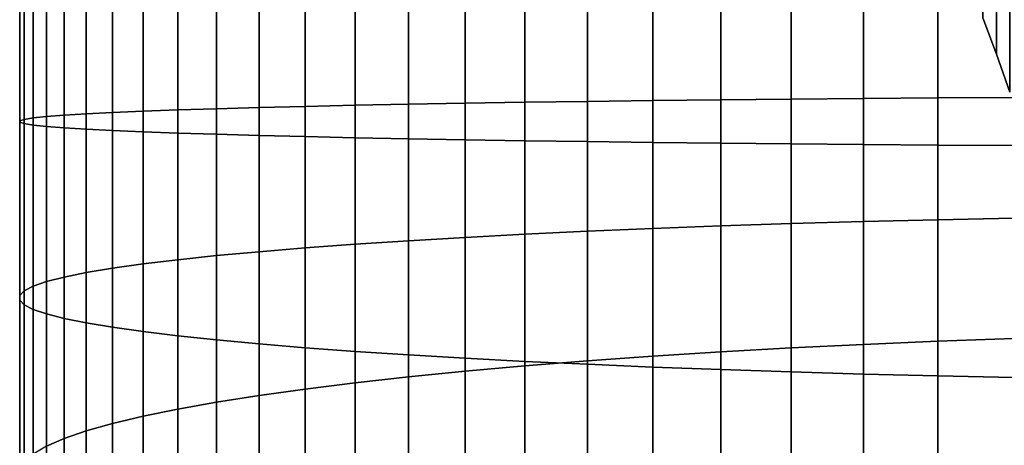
# Model space of a CAD drawing. Header units: metres. Extents: x -109 to 109, y -342 to 66.
# Tile 44 of 256: x -11 to -3.64, y -291.88 to -288.7. Entities that reach past the tile are written whole.
import ezdxf

# ---------------------------------------------------------------- set-up
doc = ezdxf.new("R2010")
doc.units = ezdxf.units.M
doc.layers.add('solid_K_24_62_16_000B91', color=7, linetype='CONTINUOUS')

msp = doc.modelspace()

# ---------------------------------------------------------------- linework, layer by layer
at = {"layer": 'solid_K_24_62_16_000B91'}
for points in [[(-3.70185, -288.9617, 191.375885), (-3.803011, -288.690216, 191.376083), (-3.654181, -54.883846, 82.166473)], [(-3.70185, -288.9617, 191.375885), (-3.654181, -54.883846, 82.166473), (-3.412765, -54.985874, 81.947678), (-3.601851, -289.245636, 191.390289)], [(-3.803038, -285.946442, 197.259933), (-3.803011, -288.690216, 191.376083), (-3.70185, -288.9617, 191.375885), (-3.701878, -286.120819, 197.468033)], [(-3.701878, -286.120819, 197.468033), (-3.70185, -288.9617, 191.375885), (-3.601851, -289.245636, 191.390289), (-3.601874, -286.314362, 197.6763)], [(-8.491083, -289.584473, 26.604328), (-8.092963, -289.592377, 27.061396), (-8.092963, -287.979401, 27.057159), (-8.491083, -287.989716, 26.60014)], [(-8.092963, -289.592377, 27.061396), (-7.670265, -289.599915, 27.495842), (-7.670265, -287.969604, 27.49156), (-8.092963, -287.979401, 27.057159)], [(-7.670265, -289.599915, 27.495842), (-7.224272, -289.607025, 27.906345), (-7.224272, -287.960327, 27.90202), (-7.670265, -287.969604, 27.49156)], [(-7.224272, -289.607025, 27.906345), (-6.75634, -289.613678, 28.29166), (-6.75634, -287.95163, 28.287294), (-7.224272, -287.960327, 27.90202)], [(-6.75634, -289.613678, 28.29166), (-6.267889, -289.619904, 28.650618), (-6.267889, -287.943542, 28.646214), (-6.75634, -287.95163, 28.287294)], [(-6.267889, -289.619904, 28.650618), (-5.760402, -289.625641, 28.982124), (-5.760402, -287.936035, 28.977688), (-6.267889, -287.943542, 28.646214)], [(-5.760402, -289.625641, 28.982124), (-5.235421, -289.63089, 29.285177), (-5.235421, -287.929199, 29.280708), (-5.760402, -287.936035, 28.977688)], [(-5.235421, -289.63089, 29.285177), (-4.694541, -289.63562, 29.558853), (-4.694541, -287.923035, 29.554356), (-5.235421, -287.929199, 29.280708)], [(-4.694541, -289.63562, 29.558853), (-4.139403, -289.639832, 29.802322), (-4.139403, -287.917542, 29.7978), (-4.694541, -287.923035, 29.554356)], [(-4.139403, -289.639832, 29.802322), (-3.571694, -289.643524, 30.014847), (-3.571694, -287.91275, 30.0103), (-4.139403, -287.917542, 29.7978)], [(-10.301623, -289.530182, 23.468851), (-10.073506, -289.539917, 24.030403), (-10.073506, -288.047791, 24.026484), (-10.301623, -288.060455, 23.464991)], [(-10.073506, -289.539917, 24.030403), (-9.814796, -289.549408, 24.578539), (-9.814796, -288.035431, 24.574562), (-10.073506, -288.047791, 24.026484)], [(-9.814796, -289.549408, 24.578539), (-9.526279, -289.558624, 25.111591), (-9.526279, -288.023407, 25.107559), (-9.814796, -288.035431, 24.574562)], [(-9.526279, -289.558624, 25.111591), (-9.208831, -289.567566, 25.627943), (-9.208831, -288.011749, 25.623857), (-9.526279, -288.023407, 25.107559)], [(-9.208831, -289.567566, 25.627943), (-8.863416, -289.576202, 26.126028), (-8.863416, -288.000519, 26.121889), (-9.208831, -288.011749, 25.623857)], [(-8.863416, -289.576202, 26.126028), (-8.491083, -289.584473, 26.604328), (-8.491083, -287.989716, 26.60014), (-8.863416, -288.000519, 26.121889)], [(-10.995823, -289.468658, 19.915468), (-10.962429, -289.479126, 20.520653), (-10.962429, -288.127014, 20.517101), (-10.995823, -288.140656, 19.91198)], [(-10.962429, -289.479126, 20.520653), (-10.895743, -289.489563, 21.123079), (-10.895743, -288.113403, 21.119465), (-10.962429, -288.127014, 20.517101)], [(-10.895743, -289.489563, 21.123079), (-10.795966, -289.499908, 21.720917), (-10.795966, -288.099915, 21.717239), (-10.895743, -288.113403, 21.119465)], [(-10.795966, -289.499908, 21.720917), (-10.663403, -289.510162, 22.312351), (-10.663403, -288.086578, 22.308613), (-10.795966, -288.099915, 21.717239)], [(-10.663403, -289.510162, 22.312351), (-10.498455, -289.520264, 22.895586), (-10.498455, -288.073395, 22.891787), (-10.663403, -288.086578, 22.308613)], [(-10.498455, -289.520264, 22.895586), (-10.301623, -289.530182, 23.468851), (-10.301623, -288.060455, 23.464991), (-10.498455, -288.073395, 22.891787)], [(-10.995823, -289.45816, 19.309364), (-10.995823, -289.468658, 19.915468), (-10.995823, -288.140656, 19.91198), (-10.995823, -288.154327, 19.305939)], [(-10.962429, -289.447693, 18.70418), (-10.995823, -289.45816, 19.309364), (-10.995823, -288.154327, 19.305939), (-10.962429, -288.167999, 18.700817)], [(-10.895743, -289.437256, 18.101753), (-10.962429, -289.447693, 18.70418), (-10.962429, -288.167999, 18.700817), (-10.895743, -288.18158, 18.098455)], [(-10.795966, -289.42691, 17.503916), (-10.895743, -289.437256, 18.101753), (-10.895743, -288.18158, 18.098455), (-10.795966, -288.195068, 17.500679)], [(-10.663403, -289.416656, 16.912479), (-10.795966, -289.42691, 17.503916), (-10.795966, -288.195068, 17.500679), (-10.663403, -288.208435, 16.909307)], [(-10.498455, -289.406555, 16.329245), (-10.663403, -289.416656, 16.912479), (-10.663403, -288.208435, 16.909307), (-10.498455, -288.221588, 16.326132)], [(-10.301623, -289.396637, 15.75598), (-10.498455, -289.406555, 16.329245), (-10.498455, -288.221588, 16.326132), (-10.301623, -288.234528, 15.752929)], [(-10.073506, -289.386902, 15.194428), (-10.301623, -289.396637, 15.75598), (-10.301623, -288.234528, 15.752929), (-10.073506, -288.247192, 15.191435)], [(-9.814796, -289.377411, 14.646294), (-10.073506, -289.386902, 15.194428), (-10.073506, -288.247192, 15.191435), (-9.814796, -288.259583, 14.643357)], [(-9.526279, -289.368195, 14.11324), (-9.814796, -289.377411, 14.646294), (-9.814796, -288.259583, 14.643357), (-9.526279, -288.271606, 14.11036)], [(-9.208831, -289.359253, 13.596888), (-9.526279, -289.368195, 14.11324), (-9.526279, -288.271606, 14.11036), (-9.208831, -288.283264, 13.594062)], [(-8.863416, -289.350616, 13.098804), (-9.208831, -289.359253, 13.596888), (-9.208831, -288.283264, 13.594062), (-8.863416, -288.294495, 13.09603)], [(-8.491083, -289.342346, 12.620502), (-8.863416, -289.350616, 13.098804), (-8.863416, -288.294495, 13.09603), (-8.491083, -288.305298, 12.617779)], [(-8.092963, -289.334442, 12.163435), (-8.491083, -289.342346, 12.620502), (-8.491083, -288.305298, 12.617779), (-8.092963, -288.315613, 12.160759)], [(-7.670265, -289.326904, 11.72899), (-8.092963, -289.334442, 12.163435), (-8.092963, -288.315613, 12.160759), (-7.670265, -288.325409, 11.726359)], [(-7.224272, -289.319794, 11.318486), (-7.670265, -289.326904, 11.72899), (-7.670265, -288.325409, 11.726359), (-7.224272, -288.334686, 11.315899)], [(-6.75634, -289.313141, 10.933171), (-7.224272, -289.319794, 11.318486), (-7.224272, -288.334686, 11.315899), (-6.75634, -288.343353, 10.930624)], [(-6.267889, -289.306915, 10.574215), (-6.75634, -289.313141, 10.933171), (-6.75634, -288.343353, 10.930624), (-6.267889, -288.351471, 10.571705)], [(-5.760402, -289.301178, 10.242706), (-6.267889, -289.306915, 10.574215), (-6.267889, -288.351471, 10.571705), (-5.760402, -288.358948, 10.240232)], [(-5.235421, -289.295929, 9.939654), (-5.760402, -289.301178, 10.242706), (-5.760402, -288.358948, 10.240232), (-5.235421, -288.365784, 9.937211)], [(-4.694541, -289.291199, 9.665977), (-5.235421, -289.295929, 9.939654), (-5.235421, -288.365784, 9.937211), (-4.694541, -288.371979, 9.663564)], [(-4.139403, -289.286987, 9.422508), (-4.694541, -289.291199, 9.665977), (-4.694541, -288.371979, 9.663564), (-4.139403, -288.377472, 9.420119)], [(-3.571694, -289.283295, 9.209986), (-4.139403, -289.286987, 9.422508), (-4.139403, -288.377472, 9.420119), (-3.571694, -288.382263, 9.207619)], [(-6.267889, -290.261719, 10.53863), (-6.75634, -290.282227, 10.897054), (-6.75634, -289.313141, 10.933171), (-6.267889, -289.306915, 10.574215)], [(-5.760402, -290.242767, 10.207615), (-6.267889, -290.261719, 10.53863), (-6.267889, -289.306915, 10.574215), (-5.760402, -289.301178, 10.242706)], [(-5.235421, -290.225433, 9.905012), (-5.760402, -290.242767, 10.207615), (-5.760402, -289.301178, 10.242706), (-5.235421, -289.295929, 9.939654)], [(-4.694541, -290.209778, 9.631742), (-5.235421, -290.225433, 9.905012), (-5.235421, -289.295929, 9.939654), (-4.694541, -289.291199, 9.665977)], [(-4.139403, -290.195862, 9.388635), (-4.694541, -290.209778, 9.631742), (-4.694541, -289.291199, 9.665977), (-4.139403, -289.286987, 9.422508)], [(-3.571694, -290.183716, 9.176427), (-4.139403, -290.195862, 9.388635), (-4.139403, -289.286987, 9.422508), (-3.571694, -289.283295, 9.209986)], [(-9.814796, -290.494507, 14.60466), (-10.073506, -290.525848, 15.151981), (-10.073506, -289.386902, 15.194428), (-9.814796, -289.377411, 14.646294)], [(-9.526279, -290.46402, 14.072399), (-9.814796, -290.494507, 14.60466), (-9.814796, -289.377411, 14.646294), (-9.526279, -289.368195, 14.11324)], [(-9.208831, -290.434509, 13.556813), (-9.526279, -290.46402, 14.072399), (-9.526279, -289.368195, 14.11324), (-9.208831, -289.359253, 13.596888)], [(-8.863416, -290.406036, 13.05947), (-9.208831, -290.434509, 13.556813), (-9.208831, -289.359253, 13.596888), (-8.863416, -289.350616, 13.098804)], [(-8.491083, -290.378693, 12.581879), (-8.863416, -290.406036, 13.05947), (-8.863416, -289.350616, 13.098804), (-8.491083, -289.342346, 12.620502)], [(-8.092963, -290.35257, 12.12549), (-8.491083, -290.378693, 12.581879), (-8.491083, -289.342346, 12.620502), (-8.092963, -289.334442, 12.163435)], [(-7.670265, -290.327728, 11.691689), (-8.092963, -290.35257, 12.12549), (-8.092963, -289.334442, 12.163435), (-7.670265, -289.326904, 11.72899)], [(-7.224272, -290.30426, 11.281796), (-7.670265, -290.327728, 11.691689), (-7.670265, -289.326904, 11.72899), (-7.224272, -289.319794, 11.318486)], [(-6.75634, -290.282227, 10.897054), (-7.224272, -290.30426, 11.281796), (-7.224272, -289.319794, 11.318486), (-6.75634, -289.313141, 10.933171)], [(-10.962429, -290.726501, 18.656519), (-10.995823, -290.761078, 19.260803), (-10.995823, -289.45816, 19.309364), (-10.962429, -289.447693, 18.70418)], [(-10.895743, -290.692047, 18.054987), (-10.962429, -290.726501, 18.656519), (-10.962429, -289.447693, 18.70418), (-10.895743, -289.437256, 18.101753)], [(-10.795966, -290.657867, 17.458036), (-10.895743, -290.692047, 18.054987), (-10.895743, -289.437256, 18.101753), (-10.795966, -289.42691, 17.503916)], [(-10.663403, -290.624054, 16.867481), (-10.795966, -290.657867, 17.458036), (-10.795966, -289.42691, 17.503916), (-10.663403, -289.416656, 16.912479)], [(-10.498455, -290.590729, 16.285112), (-10.663403, -290.624054, 16.867481), (-10.663403, -289.416656, 16.912479), (-10.498455, -289.406555, 16.329245)], [(-10.301623, -290.557953, 15.712699), (-10.498455, -290.590729, 16.285112), (-10.498455, -289.406555, 16.329245), (-10.301623, -289.396637, 15.75598)], [(-10.073506, -290.525848, 15.151981), (-10.301623, -290.557953, 15.712699), (-10.301623, -289.396637, 15.75598), (-10.073506, -289.386902, 15.194428)], [(-10.995823, -290.761078, 19.260803), (-10.995823, -290.795746, 19.866009), (-10.995823, -289.468658, 19.915468), (-10.995823, -289.45816, 19.309364)], [(-10.995823, -290.795746, 19.866009), (-10.962429, -290.830322, 20.470293), (-10.962429, -289.479126, 20.520653), (-10.995823, -289.468658, 19.915468)], [(-10.962429, -290.830322, 20.470293), (-10.895743, -290.864777, 21.071825), (-10.895743, -289.489563, 21.123079), (-10.962429, -289.479126, 20.520653)], [(-10.895743, -290.864777, 21.071825), (-10.795966, -290.898956, 21.668776), (-10.795966, -289.499908, 21.720917), (-10.895743, -289.489563, 21.123079)], [(-10.795966, -290.898956, 21.668776), (-10.663403, -290.93277, 22.259331), (-10.663403, -289.510162, 22.312351), (-10.795966, -289.499908, 21.720917)], [(-10.663403, -290.93277, 22.259331), (-10.498455, -290.966095, 22.8417), (-10.498455, -289.520264, 22.895586), (-10.663403, -289.510162, 22.312351)], [(-10.498455, -290.966095, 22.8417), (-10.301623, -290.998871, 23.414114), (-10.301623, -289.530182, 23.468851), (-10.498455, -289.520264, 22.895586)], [(-10.301623, -290.998871, 23.414114), (-10.073506, -291.030975, 23.974831), (-10.073506, -289.539917, 24.030403), (-10.301623, -289.530182, 23.468851)], [(-10.073506, -291.030975, 23.974831), (-9.814796, -291.062317, 24.522152), (-9.814796, -289.549408, 24.578539), (-10.073506, -289.539917, 24.030403)], [(-9.814796, -291.062317, 24.522152), (-9.526279, -291.092804, 25.054413), (-9.526279, -289.558624, 25.111591), (-9.814796, -289.549408, 24.578539)], [(-9.526279, -291.092804, 25.054413), (-9.208831, -291.122314, 25.57), (-9.208831, -289.567566, 25.627943), (-9.526279, -289.558624, 25.111591)], [(-9.208831, -291.122314, 25.57), (-8.863416, -291.150787, 26.067343), (-8.863416, -289.576202, 26.126028), (-9.208831, -289.567566, 25.627943)], [(-8.863416, -291.150787, 26.067343), (-8.491083, -291.178131, 26.544933), (-8.491083, -289.584473, 26.604328), (-8.863416, -289.576202, 26.126028)], [(-8.491083, -291.178131, 26.544933), (-8.092963, -291.204254, 27.001322), (-8.092963, -289.592377, 27.061396), (-8.491083, -289.584473, 26.604328)], [(-8.092963, -291.204254, 27.001322), (-7.670265, -291.229095, 27.435122), (-7.670265, -289.599915, 27.495842), (-8.092963, -289.592377, 27.061396)], [(-7.670265, -291.229095, 27.435122), (-7.224272, -291.252563, 27.845016), (-7.224272, -289.607025, 27.906345), (-7.670265, -289.599915, 27.495842)], [(-7.224272, -291.252563, 27.845016), (-6.75634, -291.274597, 28.229759), (-6.75634, -289.613678, 28.29166), (-7.224272, -289.607025, 27.906345)], [(-6.75634, -291.274597, 28.229759), (-6.267889, -291.295105, 28.588182), (-6.267889, -289.619904, 28.650618), (-6.75634, -289.613678, 28.29166)], [(-6.267889, -291.295105, 28.588182), (-5.760402, -291.314056, 28.919197), (-5.760402, -289.625641, 28.982124), (-6.267889, -289.619904, 28.650618)], [(-5.760402, -291.314056, 28.919197), (-5.235421, -291.33139, 29.2218), (-5.235421, -289.63089, 29.285177), (-5.760402, -289.625641, 28.982124)], [(-5.235421, -291.33139, 29.2218), (-4.694541, -291.347046, 29.49507), (-4.694541, -289.63562, 29.558853), (-5.235421, -289.63089, 29.285177)], [(-4.694541, -291.347046, 29.49507), (-4.139403, -291.360962, 29.738178), (-4.139403, -289.639832, 29.802322), (-4.694541, -289.63562, 29.558853)], [(-4.139403, -291.360962, 29.738178), (-3.571694, -291.373108, 29.950386), (-3.571694, -289.643524, 30.014847), (-4.139403, -289.639832, 29.802322)], [(-3.571694, -291.082092, 9.106997), (-4.139403, -291.102692, 9.318552), (-4.139403, -290.195862, 9.388635), (-3.571694, -290.183716, 9.176427)], [(-6.267889, -291.214325, 10.465008), (-6.75634, -291.249115, 10.822328), (-6.75634, -290.282227, 10.897054), (-6.267889, -290.261719, 10.53863)], [(-5.760402, -291.18219, 10.135011), (-6.267889, -291.214325, 10.465008), (-6.267889, -290.261719, 10.53863), (-5.760402, -290.242767, 10.207615)], [(-5.235421, -291.152802, 9.833341), (-5.760402, -291.18219, 10.135011), (-5.760402, -290.242767, 10.207615), (-5.235421, -290.225433, 9.905012)], [(-4.694541, -291.126282, 9.560911), (-5.235421, -291.152802, 9.833341), (-5.235421, -290.225433, 9.905012), (-4.694541, -290.209778, 9.631742)], [(-4.139403, -291.102692, 9.318552), (-4.694541, -291.126282, 9.560911), (-4.694541, -290.209778, 9.631742), (-4.139403, -290.195862, 9.388635)], [(-7.670265, -291.326263, 11.614519), (-8.092963, -291.368378, 12.046984), (-8.092963, -290.35257, 12.12549), (-7.670265, -290.327728, 11.691689)], [(-7.224272, -291.286469, 11.205887), (-7.670265, -291.326263, 11.614519), (-7.670265, -290.327728, 11.691689), (-7.224272, -290.30426, 11.281796)], [(-6.75634, -291.249115, 10.822328), (-7.224272, -291.286469, 11.205887), (-7.224272, -290.30426, 11.281796), (-6.75634, -290.282227, 10.897054)], [(-8.863416, -291.459045, 12.978089), (-9.208831, -291.507324, 13.473902), (-9.208831, -290.434509, 13.556813), (-8.863416, -290.406036, 13.05947)], [(-8.491083, -291.412659, 12.501967), (-8.863416, -291.459045, 12.978089), (-8.863416, -290.406036, 13.05947), (-8.491083, -290.378693, 12.581879)], [(-8.092963, -291.368378, 12.046984), (-8.491083, -291.412659, 12.501967), (-8.491083, -290.378693, 12.581879), (-8.092963, -290.35257, 12.12549)], [(-9.526279, -291.557373, 13.987901), (-9.814796, -291.609039, 14.518524), (-9.814796, -290.494507, 14.60466), (-9.526279, -290.46402, 14.072399)], [(-9.208831, -291.507324, 13.473902), (-9.526279, -291.557373, 13.987901), (-9.526279, -290.46402, 14.072399), (-9.208831, -290.434509, 13.556813)], [(-10.301623, -291.716614, 15.623153), (-10.498455, -291.772156, 16.193804), (-10.498455, -290.590729, 16.285112), (-10.301623, -290.557953, 15.712699)], [(-10.073506, -291.66217, 15.06416), (-10.301623, -291.716614, 15.623153), (-10.301623, -290.557953, 15.712699), (-10.073506, -290.525848, 15.151981)], [(-9.814796, -291.609039, 14.518524), (-10.073506, -291.66217, 15.06416), (-10.073506, -290.525848, 15.151981), (-9.814796, -290.494507, 14.60466)], [(-10.663403, -291.828705, 16.77438), (-10.795966, -291.886047, 17.363119), (-10.795966, -290.657867, 17.458036), (-10.663403, -290.624054, 16.867481)], [(-10.498455, -291.772156, 16.193804), (-10.663403, -291.828705, 16.77438), (-10.663403, -290.624054, 16.867481), (-10.498455, -290.590729, 16.285112)], [(-10.895743, -291.94397, 17.958233), (-10.962429, -292.00238, 18.557913), (-10.962429, -290.726501, 18.656519), (-10.895743, -290.692047, 18.054987)], [(-10.795966, -291.886047, 17.363119), (-10.895743, -291.94397, 17.958233), (-10.895743, -290.692047, 18.054987), (-10.795966, -290.657867, 17.458036)], [(-10.962429, -292.00238, 18.557913), (-10.995823, -292.061035, 19.160337), (-10.995823, -290.761078, 19.260803), (-10.962429, -290.726501, 18.656519)], [(-10.995823, -292.061035, 19.160337), (-10.995823, -292.119781, 19.76368), (-10.995823, -290.795746, 19.866009), (-10.995823, -290.761078, 19.260803)], [(-10.995823, -292.119781, 19.76368), (-10.962429, -292.178467, 20.366106), (-10.962429, -290.830322, 20.470293), (-10.995823, -290.795746, 19.866009)], [(-10.962429, -292.178467, 20.366106), (-10.895743, -292.236847, 20.965784), (-10.895743, -290.864777, 21.071825), (-10.962429, -290.830322, 20.470293)], [(-10.895743, -292.236847, 20.965784), (-10.795966, -292.2948, 21.560898), (-10.795966, -290.898956, 21.668776), (-10.895743, -290.864777, 21.071825)], [(-10.795966, -292.2948, 21.560898), (-10.663403, -292.352142, 22.149637), (-10.663403, -290.93277, 22.259331), (-10.795966, -290.898956, 21.668776)], [(-10.663403, -292.352142, 22.149637), (-10.498455, -292.408661, 22.730213), (-10.498455, -290.966095, 22.8417), (-10.663403, -290.93277, 22.259331)], [(-10.498455, -292.408661, 22.730213), (-10.301623, -292.464233, 23.300865), (-10.301623, -290.998871, 23.414114), (-10.498455, -290.966095, 22.8417)], [(-10.301623, -292.464233, 23.300865), (-10.073506, -292.518677, 23.859858), (-10.073506, -291.030975, 23.974831), (-10.301623, -290.998871, 23.414114)], [(-10.073506, -292.518677, 23.859858), (-9.814796, -292.571808, 24.405493), (-9.814796, -291.062317, 24.522152), (-10.073506, -291.030975, 23.974831)], [(-9.814796, -292.571808, 24.405493), (-9.526279, -292.623474, 24.936117), (-9.526279, -291.092804, 25.054413), (-9.814796, -291.062317, 24.522152)], [(-9.526279, -292.623474, 24.936117), (-9.208831, -292.673523, 25.450115), (-9.208831, -291.122314, 25.57), (-9.526279, -291.092804, 25.054413)], [(-9.208831, -292.673523, 25.450115), (-8.863416, -292.721802, 25.945929), (-8.863416, -291.150787, 26.067343), (-9.208831, -291.122314, 25.57)], [(-4.694541, -292.039215, 9.453597), (-5.235421, -292.076599, 9.724752), (-5.235421, -291.152802, 9.833341), (-4.694541, -291.126282, 9.560911)], [(-4.139403, -292.005981, 9.212372), (-4.694541, -292.039215, 9.453597), (-4.694541, -291.126282, 9.560911), (-4.139403, -291.102692, 9.318552)], [(-3.571694, -291.976959, 9.001806), (-4.139403, -292.005981, 9.212372), (-4.139403, -291.102692, 9.318552), (-3.571694, -291.082092, 9.106997)], [(-8.863416, -292.721802, 25.945929), (-8.491083, -292.768158, 26.422049), (-8.491083, -291.178131, 26.544933), (-8.863416, -291.150787, 26.067343)], [(-8.491083, -292.768158, 26.422049), (-8.092963, -292.812469, 26.877033), (-8.092963, -291.204254, 27.001322), (-8.491083, -291.178131, 26.544933)], [(-8.092963, -292.812469, 26.877033), (-7.670265, -292.854584, 27.309498), (-7.670265, -291.229095, 27.435122), (-8.092963, -291.204254, 27.001322)], [(-6.267889, -292.163239, 10.353465), (-6.75634, -292.21225, 10.709114), (-6.75634, -291.249115, 10.822328), (-6.267889, -291.214325, 10.465008)], [(-5.760402, -292.117981, 10.025012), (-6.267889, -292.163239, 10.353465), (-6.267889, -291.214325, 10.465008), (-5.760402, -291.18219, 10.135011)], [(-5.235421, -292.076599, 9.724752), (-5.760402, -292.117981, 10.025012), (-5.760402, -291.18219, 10.135011), (-5.235421, -291.152802, 9.833341)], [(-7.670265, -292.854584, 27.309498), (-7.224272, -292.894379, 27.71813), (-7.224272, -291.252563, 27.845016), (-7.670265, -291.229095, 27.435122)], [(-7.224272, -292.264862, 11.090878), (-7.670265, -292.320923, 11.4976), (-7.670265, -291.326263, 11.614519), (-7.224272, -291.286469, 11.205887)], [(-6.75634, -292.21225, 10.709114), (-7.224272, -292.264862, 11.090878), (-7.224272, -291.286469, 11.205887), (-6.75634, -291.249115, 10.822328)], [(-7.224272, -292.894379, 27.71813), (-6.75634, -292.931732, 28.101688), (-6.75634, -291.274597, 28.229759), (-7.224272, -291.252563, 27.845016)], [(-6.75634, -292.931732, 28.101688), (-6.267889, -292.966522, 28.459009), (-6.267889, -291.295105, 28.588182), (-6.75634, -291.274597, 28.229759)], [(-7.670265, -292.320923, 11.4976), (-8.092963, -292.380219, 11.928041), (-8.092963, -291.368378, 12.046984), (-7.670265, -291.326263, 11.614519)], [(-6.267889, -292.966522, 28.459009), (-5.760402, -292.998657, 28.789005), (-5.760402, -291.314056, 28.919197), (-6.267889, -291.295105, 28.588182)], [(-5.760402, -292.998657, 28.789005), (-5.235421, -293.028015, 29.090677), (-5.235421, -291.33139, 29.2218), (-5.760402, -291.314056, 28.919197)], [(-5.235421, -293.028015, 29.090677), (-4.694541, -293.054565, 29.363106), (-4.694541, -291.347046, 29.49507), (-5.235421, -291.33139, 29.2218)], [(-4.694541, -293.054565, 29.363106), (-4.139403, -293.078156, 29.605465), (-4.139403, -291.360962, 29.738178), (-4.694541, -291.347046, 29.49507)], [(-4.139403, -293.078156, 29.605465), (-3.571694, -293.098755, 29.81702), (-3.571694, -291.373108, 29.950386), (-4.139403, -291.360962, 29.738178)], [(-8.491083, -292.442627, 12.380898), (-8.863416, -292.507965, 12.854793), (-8.863416, -291.459045, 12.978089), (-8.491083, -291.412659, 12.501967)], [(-8.092963, -292.380219, 11.928041), (-8.491083, -292.442627, 12.380898), (-8.491083, -291.412659, 12.501967), (-8.092963, -291.368378, 12.046984)], [(-9.208831, -292.575958, 13.348286), (-9.526279, -292.646454, 13.85988), (-9.526279, -291.557373, 13.987901), (-9.208831, -291.507324, 13.473902)], [(-8.863416, -292.507965, 12.854793), (-9.208831, -292.575958, 13.348286), (-9.208831, -291.507324, 13.473902), (-8.863416, -291.459045, 12.978089)], [(-9.526279, -292.646454, 13.85988), (-9.814796, -292.719238, 14.388021), (-9.814796, -291.609039, 14.518524), (-9.526279, -291.557373, 13.987901)], [(-9.814796, -292.719238, 14.388021), (-10.073506, -292.794098, 14.931107), (-10.073506, -291.66217, 15.06416), (-9.814796, -291.609039, 14.518524)], [(-10.301623, -292.870758, 15.487484), (-10.498455, -292.949036, 16.055466), (-10.498455, -291.772156, 16.193804), (-10.301623, -291.716614, 15.623153)], [(-10.073506, -292.794098, 14.931107), (-10.301623, -292.870758, 15.487484), (-10.301623, -291.716614, 15.623153), (-10.073506, -291.66217, 15.06416)], [(-10.498455, -292.949036, 16.055466), (-10.663403, -293.028687, 16.633327), (-10.663403, -291.828705, 16.77438), (-10.498455, -291.772156, 16.193804)], [(-10.663403, -293.028687, 16.633327), (-10.795966, -293.109436, 17.219313), (-10.795966, -291.886047, 17.363119), (-10.663403, -291.828705, 16.77438)]]:
    msp.add_3dface(points, dxfattribs=at)

doc.saveas('drawing.dxf')
